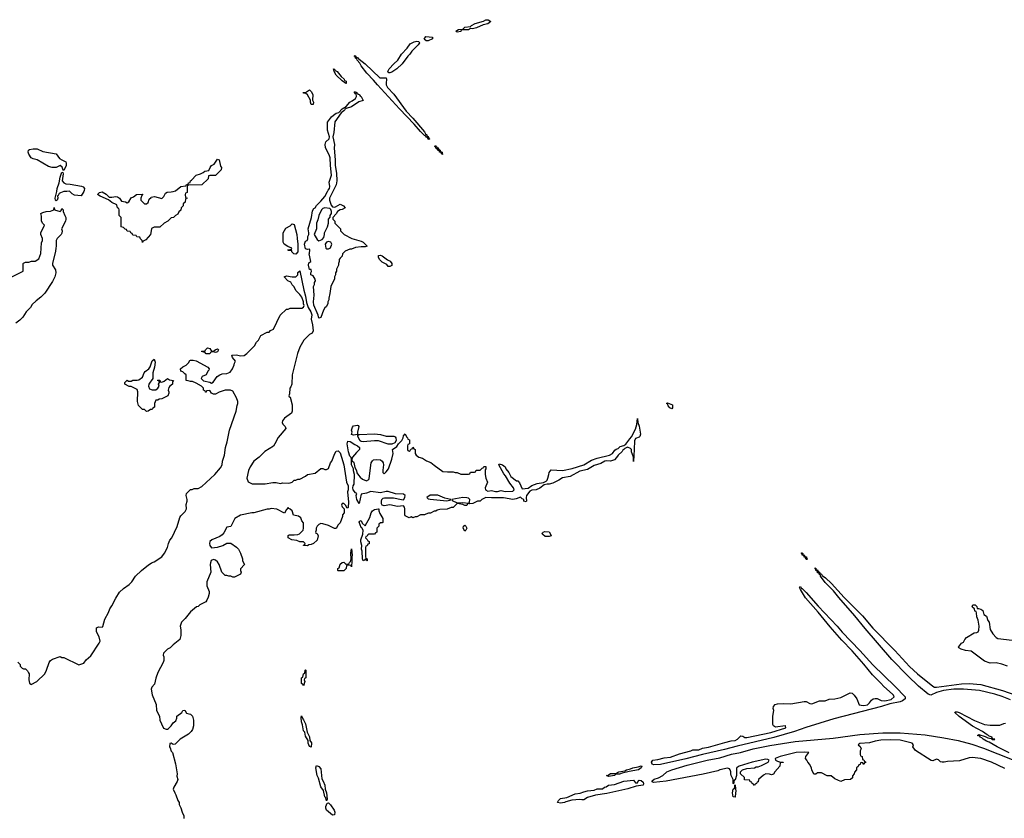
# Model space of a CAD drawing. Header units: inches. Extents: x 1992046 to 2239405, y 126834 to 266391.
# Tile 52 of 71: x 2048629 to 2058896, y 213465 to 221790. Entities that reach past the tile are written whole.
import ezdxf

# ---------------------------------------------------------------- set-up
doc = ezdxf.new("R2010")
doc.units = ezdxf.units.IN
doc.header["$MEASUREMENT"] = 0
for name, color, linetype in [('C0241', 7, 'Continuous'), ('C0242', 7, 'Continuous'), ('C0251', 7, 'Continuous'), ('C0252', 7, 'Continuous')]:
    doc.layers.add(name, color=color, linetype=linetype)

msp = doc.modelspace()

# ---------------------------------------------------------------- linework, layer by layer
at = {"layer": 'C0241', "color": 6, "elevation": 100}
for points in [[(2049120, 220000), (2049090, 219998), (2049055, 219985), (2049042, 219978), (2049030, 219958), (2049024, 219956), (2049025, 219930), (2049018, 219910), (2049010, 219902), (2049002, 219910), (2048999, 219930), (2049014, 219986), (2049015, 220000)], [(2049297, 220000), (2049270, 219953), (2049200, 219960), (2049176, 219976), (2049152, 220000)], [(2050000, 219588), (2049992, 219550), (2049944, 219496), (2049918, 219482), (2049910, 219468), (2049906, 219490), (2049887, 219507), (2049882, 219522), (2049850, 219526), (2049842, 219542), (2049810, 219546), (2049802, 219562), (2049787, 219567), (2049782, 219582), (2049750, 219586), (2049742, 219602), (2049730, 219606), (2049710, 219626), (2049686, 219630), (2049686, 219730), (2049666, 219750), (2049666, 219810), (2049662, 219822), (2049648, 219830), (2049642, 219862), (2049590, 219884), (2049554, 219914), (2049469, 219950), (2049442, 219970), (2049446, 219974), (2049462, 219990), (2049490, 219995), (2049530, 219973), (2049562, 219942), (2049590, 219939), (2049630, 219947), (2049650, 219943), (2049670, 219930), (2049690, 219898), (2049731, 219891), (2049750, 219882), (2049768, 219892), (2049790, 219934), (2049816, 219944), (2049846, 219970), (2049907, 219973), (2049914, 219970), (2049902, 219958), (2049891, 219930), (2049892, 219910), (2049930, 219871), (2049950, 219871), (2049970, 219885), (2049980, 219920), (2050000, 219938)], [(2048506, 219090), (2048666, 219170), (2048666, 219250), (2048670, 219254), (2048690, 219262), (2048724, 219264), (2048752, 219272), (2048790, 219272), (2048830, 219298), (2048850, 219354), (2048856, 219464), (2048868, 219490), (2048868, 219510), (2048848, 219550), (2048848, 219570), (2048886, 219650), (2048870, 219666), (2048858, 219690), (2048856, 219744), (2048848, 219770), (2048870, 219781), (2048906, 219790), (2048950, 219795), (2048986, 219810), (2048990, 219832), (2048992, 219810), (2049050, 219791), (2049060, 219800), (2049070, 219822), (2049082, 219810), (2049082, 219790), (2049098, 219750), (2049111, 219730), (2049111, 219710), (2049105, 219690), (2049065, 219610), (2049071, 219590), (2049070, 219566), (2049062, 219550), (2049018, 219510), (2049011, 219490), (2049011, 219430), (2049005, 219410), (2049004, 219376), (2048971, 219250), (2048971, 219230), (2049002, 219182), (2049007, 219150), (2048994, 219110), (2048970, 219062), (2048890, 218941), (2048850, 218899), (2048800, 218860), (2048760, 218820), (2048742, 218790), (2048695, 218745), (2048661, 218690), (2048630, 218659), (2048590, 218628)], [(2050000, 217728), (2049993, 217727), (2049970, 217708), (2049950, 217706), (2049930, 217726), (2049910, 217726), (2049868, 217768), (2049859, 217810), (2049862, 217910), (2049855, 217935), (2049790, 217968), (2049770, 217968), (2049726, 217990), (2049726, 218010), (2049750, 218032), (2049764, 218024), (2049790, 218022), (2049810, 218032), (2049853, 218033), (2049870, 218038), (2049910, 218065), (2049926, 218110), (2049936, 218124), (2049975, 218150), (2049989, 218171), (2050000, 218204)], [(2050000, 218027), (2049988, 218012), (2049977, 217990), (2049971, 217970), (2049983, 217943), (2050000, 217936)], [(2048610, 215094), (2048634, 215070), (2048634, 215050), (2048654, 215030), (2048670, 215022), (2048690, 215022), (2048710, 215002), (2048722, 214982), (2048726, 214970), (2048723, 214910), (2048730, 214874), (2048744, 214864), (2048750, 214862), (2048808, 214892), (2048890, 214972), (2048909, 215011), (2048935, 215090), (2048950, 215112), (2048970, 215125), (2049050, 215151), (2049070, 215142), (2049090, 215142), (2049245, 215065), (2049297, 215083), (2049322, 215118), (2049370, 215158), (2049459, 215290), (2049469, 215311), (2049458, 215358), (2049429, 215410), (2049429, 215450), (2049450, 215461), (2049490, 215458), (2049496, 215464), (2049518, 215542), (2049554, 215610), (2049569, 215650), (2049590, 215682), (2049630, 215762), (2049670, 215822), (2049710, 215862), (2049770, 215902), (2049798, 215930), (2049838, 215990), (2049898, 216050), (2049973, 216107), (2050000, 216125)]]:
    msp.add_lwpolyline(points, dxfattribs=at)
at = {"layer": 'C0242', "color": 6, "elevation": 100}
msp.add_lwpolyline([(2049090, 220218), (2049083, 220223), (2049072, 220252), (2049050, 220269), (2049010, 220249), (2048969, 220249), (2048930, 220259), (2048810, 220329), (2048770, 220339), (2048750, 220349), (2048723, 220390), (2048717, 220410), (2048722, 220430), (2048730, 220436), (2048770, 220443), (2048810, 220443), (2048870, 220416), (2049010, 220391), (2049044, 220344), (2049068, 220328), (2049111, 220310), (2049115, 220295), (2049112, 220270)], close=True, dxfattribs=at)
for points in [[(2049015, 220000), (2049018, 220030), (2049041, 220090), (2049050, 220150), (2049070, 220202), (2049078, 220198), (2049084, 220184), (2049073, 220110), (2049090, 220090), (2049110, 220079), (2049157, 220077), (2049274, 220054), (2049290, 220048), (2049304, 220030), (2049303, 220010), (2049297, 220000)], [(2049152, 220000), (2049150, 220002), (2049120, 220000)]]:
    msp.add_lwpolyline(points, dxfattribs=at)
at = {"layer": 'C0251', "color": 6, "elevation": 100}
for points in [[(2050374, 220000), (2050374, 219990), (2050358, 219982), (2050354, 219970), (2050358, 219938), (2050374, 219930), (2050358, 219922), (2050354, 219890), (2050334, 219870), (2050332, 219850), (2050314, 219830), (2050310, 219806), (2050290, 219786), (2050277, 219763), (2050252, 219748), (2050234, 219730), (2050210, 219726), (2050174, 219690), (2050134, 219670), (2050092, 219628), (2050030, 219628), (2050005, 219615), (2050000, 219588)], [(2050000, 219938), (2050001, 219939), (2050034, 219946), (2050112, 219928), (2050133, 219947), (2050150, 219982), (2050166, 219994), (2050210, 219995), (2050229, 220000)], [(2051894, 220000), (2051859, 219930), (2051858, 219910), (2051876, 219856), (2051890, 219839), (2051910, 219835), (2051922, 219838), (2051970, 219867), (2052005, 219850), (2052022, 219830), (2051990, 219813), (2051971, 219809), (2051942, 219790), (2051930, 219768), (2051894, 219730), (2051894, 219710), (2051914, 219690), (2051914, 219670), (2051974, 219610), (2051974, 219590), (2052014, 219550), (2052094, 219510), (2052190, 219481), (2052212, 219470), (2052251, 219430), (2052230, 219422), (2052190, 219424), (2052130, 219415), (2052090, 219398), (2052070, 219398), (2052024, 219376), (2051994, 219350), (2051990, 219326), (2051970, 219306), (2051962, 219290), (2051962, 219270), (2051952, 219250), (2051952, 219230), (2051932, 219190), (2051932, 219170), (2051922, 219150), (2051922, 219130), (2051912, 219110), (2051911, 219089), (2051872, 219010), (2051864, 218936), (2051852, 218888), (2051851, 218869), (2051842, 218850), (2051842, 218830), (2051824, 218796), (2051812, 218788), (2051797, 218763), (2051770, 218686), (2051750, 218678), (2051741, 218710), (2051696, 218816), (2051693, 218850), (2051698, 218918), (2051693, 219010), (2051702, 219030), (2051702, 219050), (2051713, 219070), (2051710, 219086), (2051690, 219122), (2051666, 219130), (2051666, 219150), (2051673, 219167), (2051670, 219186), (2051650, 219186), (2051639, 219230), (2051645, 219255), (2051666, 219270), (2051646, 219350), (2051650, 219354), (2051654, 219390), (2051650, 219399), (2051630, 219394), (2051610, 219402), (2051598, 219450), (2051610, 219482), (2051626, 219490), (2051634, 219506), (2051634, 219530), (2051644, 219550), (2051645, 219570), (2051636, 219610), (2051672, 219728), (2051683, 219797), (2051697, 219823), (2051710, 219828), (2051725, 219855), (2051770, 219899), (2051811, 219949), (2051839, 220000)], [(2050000, 216125), (2050010, 216131), (2050030, 216138), (2050110, 216191), (2050139, 216230), (2050169, 216290), (2050179, 216330), (2050196, 216364), (2050214, 216390), (2050272, 216508), (2050299, 216601), (2050310, 216618), (2050356, 216664), (2050369, 216690), (2050365, 216735), (2050374, 216770), (2050374, 216790), (2050364, 216830), (2050369, 216851), (2050410, 216892), (2050427, 216893), (2050450, 216902), (2050490, 216905), (2050530, 216925), (2050664, 217050), (2050722, 217118), (2050739, 217150), (2050745, 217190), (2050766, 217250), (2050776, 217330), (2050793, 217390), (2050817, 217510), (2050888, 217708), (2050895, 217770), (2050902, 217790), (2050902, 217810), (2050889, 217850), (2050850, 217918), (2050828, 217928), (2050770, 217929), (2050710, 217909), (2050670, 217888), (2050650, 217888), (2050630, 217898), (2050610, 217926), (2050578, 217922), (2050573, 217907), (2050567, 217907), (2050562, 217922), (2050546, 217930), (2050546, 217950), (2050526, 217970), (2050470, 218002), (2050430, 218018), (2050410, 218018), (2050387, 218027), (2050366, 218030), (2050366, 218090), (2050350, 218098), (2050330, 218118), (2050308, 218128), (2050306, 218150), (2050330, 218172), (2050366, 218190), (2050390, 218214), (2050402, 218238), (2050410, 218242), (2050438, 218242), (2050470, 218235), (2050591, 218170), (2050605, 218150), (2050602, 218138), (2050590, 218126), (2050572, 218090), (2050532, 218070), (2050522, 218050), (2050546, 218026), (2050611, 218011), (2050630, 218002), (2050648, 218012), (2050689, 218071), (2050715, 218090), (2050742, 218098), (2050790, 218103), (2050824, 218116), (2050849, 218150), (2050867, 218193), (2050868, 218210), (2050879, 218230), (2050849, 218270), (2050842, 218290), (2050845, 218295), (2050890, 218297), (2050932, 218288), (2050969, 218291), (2050998, 218310), (2051078, 218390), (2051098, 218430), (2051118, 218450), (2051143, 218497), (2051208, 218532), (2051230, 218534), (2051246, 218550), (2051275, 218565), (2051346, 218710), (2051410, 218774), (2051430, 218774), (2051450, 218782), (2051570, 218785), (2051590, 218794), (2051595, 218810), (2051588, 218830), (2051588, 218850), (2051570, 218898), (2051550, 218926), (2051509, 218969), (2051490, 219006), (2051470, 219026), (2051455, 219055), (2051426, 219070), (2051386, 219110), (2051410, 219122), (2051470, 219111), (2051510, 219111), (2051529, 219130), (2051530, 219154), (2051550, 219172), (2051593, 218970), (2051610, 218910), (2051621, 218841), (2051636, 218790), (2051664, 218744), (2051675, 218715), (2051670, 218670), (2051683, 218610), (2051690, 218546), (2051678, 218522), (2051650, 218508), (2051592, 218450), (2051550, 218378), (2051527, 218310), (2051471, 218090), (2051466, 217990), (2051456, 217964), (2051445, 217950), (2051442, 217890), (2051434, 217870), (2051438, 217858), (2051450, 217854), (2051470, 217774), (2051471, 217709), (2051462, 217690), (2051390, 217635), (2051371, 217610), (2051367, 217590), (2051374, 217574), (2051398, 217550), (2051405, 217530), (2051324, 217436), (2051291, 217369), (2051274, 217346), (2051185, 217290), (2051125, 217230), (2051071, 217190), (2051031, 217129), (2051016, 217090), (2050998, 217010), (2051012, 216972), (2051052, 216952), (2051190, 216951), (2051270, 216966), (2051305, 216965), (2051350, 216956), (2051370, 216961), (2051430, 216958), (2051450, 216962), (2051469, 216971), (2051490, 216991), (2051510, 216992), (2051530, 217002), (2051550, 217002), (2051610, 217032), (2051630, 217051), (2051710, 217062), (2051770, 217112), (2051790, 217112), (2051810, 217102), (2051830, 217102), (2051848, 217112), (2051869, 217170), (2051885, 217190), (2051914, 217270), (2051930, 217291), (2051950, 217296), (2051970, 217277), (2051986, 217230), (2052009, 217150), (2052036, 216970), (2052055, 216930), (2052055, 216890), (2052048, 216870), (2052058, 216762), (2052054, 216710), (2052050, 216698), (2052042, 216702), (2052030, 216726), (2052010, 216746), (2051990, 216746), (2051985, 216730), (2051990, 216714), (2052014, 216690), (2052012, 216650), (2051994, 216630), (2051994, 216610), (2051970, 216546), (2051950, 216526), (2051930, 216488), (2051910, 216486), (2051850, 216518), (2051790, 216535), (2051770, 216538), (2051750, 216528), (2051732, 216510), (2051722, 216490), (2051722, 216470), (2051714, 216450), (2051718, 216438), (2051730, 216434), (2051742, 216410), (2051730, 216366), (2051694, 216330), (2051670, 216318), (2051644, 216316), (2051630, 216306), (2051590, 216308), (2051590, 216314), (2051602, 216318), (2051606, 216330), (2051587, 216347), (2051550, 216349), (2051520, 216360), (2051466, 216370), (2051428, 216390), (2051430, 216414), (2051440, 216420), (2051490, 216419), (2051530, 216423), (2051548, 216430), (2051586, 216470), (2051588, 216490), (2051587, 216547), (2051570, 216566), (2051559, 216599), (2051535, 216615), (2051485, 216625), (2051469, 216670), (2051450, 216689), (2051435, 216695), (2051430, 216706), (2051410, 216686), (2051390, 216646), (2051310, 216688), (2051250, 216695), (2051230, 216689), (2051210, 216689), (2051070, 216649), (2051050, 216649), (2050930, 216624), (2050871, 216590), (2050831, 216509), (2050790, 216502), (2050758, 216442), (2050740, 216420), (2050717, 216403), (2050631, 216370), (2050611, 216350), (2050608, 216330), (2050611, 216310), (2050630, 216286), (2050690, 216291), (2050746, 216310), (2050790, 216334), (2050830, 216332), (2050890, 216291), (2050911, 216270), (2050931, 216230), (2050951, 216170), (2050952, 216150), (2050972, 216110), (2050933, 216067), (2050932, 216050), (2050938, 216030), (2050932, 216010), (2050870, 215978), (2050850, 215978), (2050830, 215988), (2050810, 215988), (2050790, 215998), (2050770, 215998), (2050738, 216030), (2050709, 216110), (2050690, 216138), (2050670, 216155), (2050650, 216162), (2050627, 216153), (2050618, 216130), (2050616, 216110), (2050621, 216030), (2050579, 215930), (2050581, 215890), (2050605, 215830), (2050606, 215810), (2050596, 215770), (2050581, 215739), (2050570, 215722), (2050508, 215692), (2050490, 215675), (2050471, 215669), (2050410, 215619), (2050353, 215547), (2050316, 215510), (2050301, 215470), (2050311, 215430), (2050311, 215371), (2050298, 215330), (2050230, 215274), (2050199, 215241), (2050170, 215228), (2050130, 215186), (2050126, 215166), (2050132, 215150), (2050131, 215110), (2050125, 215090), (2050070, 214986), (2050050, 214926), (2050036, 214864), (2050006, 214834), (2050001, 214810), (2050010, 214752), (2050051, 214651), (2050056, 214590), (2050086, 214530), (2050091, 214490), (2050106, 214450), (2050130, 214405), (2050155, 214395), (2050170, 214395), (2050180, 214400), (2050209, 214430), (2050230, 214459), (2050258, 214482), (2050269, 214510), (2050269, 214530), (2050318, 214570), (2050331, 214591), (2050350, 214592), (2050370, 214562), (2050393, 214553), (2050410, 214552), (2050431, 214531), (2050442, 214490), (2050442, 214430), (2050431, 214390), (2050418, 214370), (2050390, 214342), (2050302, 214290), (2050250, 214238), (2050230, 214235), (2050210, 214248), (2050194, 214246), (2050191, 214210), (2050199, 214199), (2050210, 214165), (2050221, 214150), (2050255, 214035), (2050271, 213930), (2050266, 213906), (2050278, 213870), (2050271, 213849), (2050236, 213790), (2050231, 213770), (2050245, 213730), (2050258, 213710), (2050278, 213650), (2050291, 213631), (2050291, 213610), (2050310, 213574), (2050322, 213530), (2050342, 213490), (2050342, 213462)], [(2050000, 218204), (2050010, 218234), (2050030, 218252), (2050042, 218222), (2050036, 218170), (2050019, 218110), (2050018, 218050), (2050000, 218027)], [(2050000, 217936), (2050010, 217931), (2050048, 217932), (2050070, 217951), (2050084, 217970), (2050078, 217990), (2050086, 218010), (2050082, 218022), (2050066, 218030), (2050070, 218034), (2050090, 218032), (2050094, 218014), (2050110, 218012), (2050136, 218024), (2050169, 218051), (2050190, 218038), (2050232, 218030), (2050224, 218016), (2050222, 217990), (2050194, 217970), (2050185, 217955), (2050178, 217930), (2050185, 217910), (2050184, 217896), (2050174, 217870), (2050110, 217838), (2050084, 217836), (2050070, 217826), (2050050, 217826), (2050034, 217790), (2050034, 217750), (2050018, 217742), (2050012, 217728), (2050000, 217728)], [(2058960, 214700), (2058874, 214734), (2058799, 214759), (2058638, 214798), (2058470, 214812), (2058370, 214813), (2058263, 214797), (2058190, 214776), (2058130, 214748), (2058101, 214761), (2058003, 214843), (2057889, 214949), (2057722, 215122), (2057445, 215445), (2057337, 215577), (2057170, 215766), (2057115, 215835), (2057030, 215925), (2056981, 215990), (2056979, 215999), (2056965, 216010), (2056963, 216023), (2056950, 216026), (2056945, 216045), (2056930, 216050), (2056928, 216068), (2056922, 216070), (2056925, 216075), (2056935, 216065), (2056931, 216051), (2056944, 216056), (2056950, 216054), (2056957, 216037), (2056970, 216032), (2056977, 216017), (2056990, 216012), (2056998, 215998), (2057033, 215973), (2057094, 215914), (2057227, 215767), (2057417, 215577), (2057527, 215447), (2057756, 215216), (2057909, 215049), (2057990, 214970), (2058150, 214842), (2058170, 214834), (2058190, 214831), (2058450, 214867), (2058531, 214869), (2058650, 214862), (2058878, 214798), (2059016, 214750)], [(2058930, 215053), (2058870, 215073), (2058810, 215085), (2058750, 215084), (2058690, 215102), (2058550, 215208), (2058490, 215215), (2058448, 215228), (2058422, 215242), (2058418, 215250), (2058450, 215291), (2058470, 215302), (2058484, 215330), (2058502, 215350), (2058582, 215398), (2058610, 215403), (2058622, 215410), (2058632, 215428), (2058633, 215470), (2058625, 215530), (2058610, 215566), (2058608, 215608), (2058602, 215622), (2058590, 215626), (2058586, 215650), (2058570, 215658), (2058562, 215670), (2058568, 215690), (2058594, 215690), (2058610, 215674), (2058614, 215654), (2058626, 215654), (2058650, 215645), (2058671, 215631), (2058682, 215590), (2058711, 215571), (2058726, 215526), (2058738, 215510), (2058750, 215434), (2058776, 215390), (2058810, 215351), (2058830, 215339), (2058978, 215322)], [(2058947, 214147), (2058821, 214210), (2058739, 214259), (2058709, 214270), (2058675, 214290), (2058663, 214303), (2058644, 214310), (2058642, 214322), (2058618, 214330), (2058630, 214338), (2058697, 214317), (2058724, 214304), (2058758, 214298), (2058770, 214286), (2058790, 214285), (2058798, 214290), (2058775, 214295), (2058770, 214306), (2058766, 214306), (2058768, 214310), (2058740, 214320), (2058733, 214330), (2058716, 214336), (2058669, 214370), (2058566, 214426), (2058427, 214527), (2058379, 214570), (2058385, 214575), (2058404, 214576), (2058426, 214570), (2058586, 214486), (2058690, 214445), (2058750, 214437), (2058850, 214435), (2058890, 214454), (2058910, 214457)], [(2058903, 213983), (2058762, 214050), (2058650, 214089), (2058561, 214099), (2058530, 214095), (2058430, 214066), (2058303, 214057), (2058270, 214049), (2058249, 214049), (2058230, 214055), (2058210, 214075), (2058190, 214082), (2058150, 214066), (2058132, 214068), (2057970, 214174), (2057942, 214210), (2057949, 214230), (2057934, 214250), (2057810, 214279), (2057710, 214284), (2057610, 214279), (2057551, 214270), (2057490, 214252), (2057390, 214246), (2057374, 214230), (2057393, 214213), (2057402, 214190), (2057394, 214170), (2057394, 214130), (2057398, 214118), (2057414, 214110), (2057418, 214078), (2057430, 214074), (2057438, 214058), (2057450, 214054), (2057452, 214048), (2057438, 214042), (2057430, 214026), (2057422, 214042), (2057410, 214046), (2057398, 214042), (2057393, 214027), (2057378, 214022), (2057373, 214007), (2057354, 213990), (2057354, 213970), (2057333, 213947), (2057332, 213928), (2057313, 213907), (2057312, 213888), (2057294, 213870), (2057230, 213866), (2057191, 213849), (2057130, 213878), (2057090, 213909), (2057048, 213908), (2056990, 213938), (2056950, 213938), (2056930, 213926), (2056910, 213926), (2056888, 213970), (2056887, 213987), (2056870, 214026), (2056846, 214050), (2056838, 214070), (2056822, 214090), (2056828, 214110), (2056858, 214150), (2056815, 214155), (2056725, 214150), (2056558, 214110), (2056507, 214090), (2056512, 214072), (2056530, 214062), (2056553, 214053), (2056590, 214052), (2056592, 214048), (2056558, 214042), (2056554, 214010), (2056502, 213950), (2056490, 213926), (2056470, 213918), (2056447, 213927), (2056410, 213928), (2056384, 213916), (2056334, 213870), (2056330, 213846), (2056318, 213842), (2056313, 213827), (2056298, 213822), (2056290, 213806), (2056282, 213822), (2056267, 213827), (2056262, 213842), (2056247, 213847), (2056242, 213862), (2056188, 213868), (2056186, 213890), (2056146, 213930), (2056146, 213950), (2056166, 213970), (2056210, 213985), (2056290, 213991), (2056310, 214002), (2056330, 214002), (2056365, 214015), (2056435, 214050), (2056444, 214070), (2056430, 214079), (2056410, 214083), (2056266, 214050), (2056132, 214010), (2056110, 213996), (2056104, 213990), (2056103, 213910), (2056090, 213866), (2056078, 213862), (2056074, 213826), (2056069, 213830), (2056068, 213870), (2056047, 213910), (2056043, 213930), (2056045, 213950), (2056039, 213970), (2056030, 213981), (2056010, 213989), (2055931, 213970), (2055910, 213961), (2055755, 213925), (2055370, 213853), (2055238, 213838), (2055225, 213845), (2055225, 213855), (2055246, 213874), (2055290, 213888), (2055334, 213910), (2055378, 213950), (2055428, 213970), (2055590, 214018), (2055798, 214070), (2055930, 214096), (2056050, 214133), (2056147, 214153), (2056278, 214190), (2056450, 214224), (2056715, 214265), (2057110, 214302), (2057390, 214339), (2057630, 214357), (2057810, 214356), (2058070, 214336), (2058266, 214306), (2058416, 214276), (2058558, 214238), (2058678, 214198), (2058980, 214080)]]:
    msp.add_lwpolyline(points, dxfattribs=at)
for points in [[(2051810, 219831), (2051790, 219823), (2051777, 219810), (2051747, 219750), (2051737, 219703), (2051723, 219670), (2051725, 219610), (2051699, 219550), (2051730, 219500), (2051750, 219485), (2051782, 219498), (2051801, 219519), (2051809, 219550), (2051809, 219570), (2051839, 219630), (2051849, 219670), (2051849, 219710), (2051868, 219732), (2051868, 219748), (2051879, 219770), (2051879, 219790), (2051873, 219813), (2051863, 219823)], [(2051510, 219345), (2051489, 219350), (2051468, 219370), (2051466, 219386), (2051430, 219386), (2051426, 219390), (2051430, 219392), (2051462, 219398), (2051466, 219410), (2051425, 219425), (2051388, 219450), (2051378, 219470), (2051378, 219570), (2051403, 219617), (2051450, 219642), (2051470, 219662), (2051490, 219654), (2051518, 219550), (2051524, 219510), (2051530, 219450), (2051530, 219370)], [(2051850, 219479), (2051827, 219473), (2051816, 219450), (2051822, 219410), (2051830, 219402), (2051850, 219402), (2051870, 219412), (2051884, 219450), (2051872, 219472)], [(2052490, 219217), (2052470, 219219), (2052457, 219237), (2052410, 219263), (2052386, 219286), (2052370, 219310), (2052369, 219331), (2052390, 219337), (2052410, 219330), (2052466, 219286), (2052493, 219273), (2052511, 219250), (2052510, 219229)], [(2050630, 218334), (2050650, 218334), (2050666, 218350), (2050690, 218358), (2050702, 218350), (2050690, 218329), (2050670, 218322), (2050650, 218328), (2050633, 218327), (2050618, 218322), (2050610, 218306), (2050572, 218308), (2050566, 218310), (2050562, 218322), (2050526, 218330), (2050530, 218334), (2050562, 218338), (2050566, 218350), (2050589, 218371), (2050610, 218362)], [(2055430, 217733), (2055410, 217744), (2055390, 217766), (2055385, 217785), (2055375, 217790), (2055383, 217797), (2055435, 217775), (2055437, 217743)], [(2055030, 217186), (2055029, 217230), (2055010, 217286), (2055009, 217310), (2055000, 217320), (2054967, 217333), (2054938, 217322), (2054930, 217310), (2054917, 217303), (2054910, 217290), (2054868, 217252), (2054853, 217227), (2054830, 217203), (2054790, 217190), (2054747, 217193), (2054730, 217189), (2054690, 217163), (2054618, 217142), (2054550, 217101), (2054470, 217083), (2054370, 217030), (2054290, 217014), (2054251, 216989), (2054190, 216960), (2054150, 216947), (2054131, 216949), (2054098, 216942), (2054052, 216908), (2054016, 216890), (2053970, 216885), (2053950, 216876), (2053914, 216830), (2053911, 216810), (2053914, 216770), (2053910, 216766), (2053886, 216770), (2053886, 216790), (2053870, 216795), (2053850, 216812), (2053805, 216795), (2053770, 216789), (2053675, 216805), (2053550, 216805), (2053490, 216811), (2053447, 216790), (2053430, 216773), (2053402, 216770), (2053353, 216747), (2053324, 216744), (2053312, 216748), (2053298, 216742), (2053290, 216728), (2053270, 216728), (2053250, 216738), (2053190, 216746), (2053150, 216706), (2053130, 216706), (2053087, 216687), (2053010, 216686), (2052984, 216676), (2052970, 216666), (2052950, 216666), (2052912, 216648), (2052893, 216647), (2052864, 216636), (2052850, 216628), (2052810, 216628), (2052770, 216608), (2052753, 216607), (2052730, 216598), (2052710, 216608), (2052690, 216598), (2052650, 216618), (2052646, 216630), (2052646, 216690), (2052641, 216710), (2052630, 216724), (2052570, 216717), (2052490, 216732), (2052430, 216724), (2052409, 216729), (2052403, 216743), (2052402, 216770), (2052407, 216790), (2052418, 216802), (2052433, 216807), (2052527, 216807), (2052610, 216788), (2052630, 216787), (2052646, 216810), (2052650, 216830), (2052630, 216845), (2052547, 216847), (2052470, 216871), (2052449, 216871), (2052390, 216858), (2052290, 216872), (2052245, 216855), (2052190, 216846), (2052170, 216746), (2052145, 216790), (2052138, 216830), (2052143, 216850), (2052130, 216858), (2052108, 216888), (2052102, 216910), (2052107, 216933), (2052118, 216950), (2052119, 217050), (2052110, 217086), (2052109, 217109), (2052090, 217150), (2052089, 217209), (2052085, 217225), (2052070, 217239), (2052056, 217284), (2052045, 217370), (2052050, 217398), (2052075, 217395), (2052122, 217362), (2052152, 217350), (2052172, 217330), (2052174, 217310), (2052140, 217280), (2052098, 217230), (2052092, 217210), (2052093, 217193), (2052110, 217182), (2052114, 217174), (2052124, 217124), (2052142, 217090), (2052146, 217066), (2052162, 217042), (2052180, 217020), (2052202, 217002), (2052245, 216985), (2052270, 216998), (2052273, 217007), (2052295, 217170), (2052307, 217193), (2052319, 217201), (2052353, 217207), (2052390, 217201), (2052409, 217189), (2052420, 217170), (2052423, 217150), (2052414, 217094), (2052416, 217070), (2052430, 217056), (2052450, 217076), (2052474, 217110), (2052509, 217210), (2052522, 217270), (2052518, 217310), (2052560, 217340), (2052578, 217370), (2052615, 217405), (2052628, 217430), (2052630, 217454), (2052650, 217472), (2052661, 217441), (2052674, 217430), (2052678, 217418), (2052694, 217410), (2052694, 217370), (2052678, 217362), (2052674, 217350), (2052674, 217310), (2052678, 217298), (2052690, 217294), (2052702, 217298), (2052707, 217313), (2052722, 217318), (2052730, 217334), (2052738, 217318), (2052752, 217310), (2052752, 217270), (2052762, 217250), (2052790, 217231), (2052830, 217221), (2052870, 217191), (2052916, 217176), (2052950, 217145), (2053042, 217082), (2053090, 217076), (2053150, 217078), (2053170, 217071), (2053191, 217071), (2053230, 217052), (2053310, 217054), (2053322, 217058), (2053330, 217074), (2053370, 217074), (2053382, 217078), (2053390, 217094), (2053430, 217094), (2053450, 217114), (2053462, 217118), (2053470, 217134), (2053490, 217134), (2053491, 217110), (2053482, 217098), (2053483, 217050), (2053491, 217011), (2053506, 216970), (2053484, 216910), (2053487, 216890), (2053510, 216876), (2053550, 216881), (2053590, 216871), (2053610, 216871), (2053650, 216881), (2053691, 216871), (2053770, 216874), (2053786, 216890), (2053780, 216910), (2053739, 216959), (2053694, 217034), (2053676, 217056), (2053626, 217150), (2053630, 217162), (2053665, 217150), (2053690, 217130), (2053699, 217110), (2053731, 217071), (2053751, 217030), (2053810, 216985), (2053822, 216982), (2053842, 216962), (2053870, 216901), (2053932, 216908), (2053970, 216936), (2054026, 216954), (2054090, 216965), (2054119, 216981), (2054129, 216990), (2054137, 217010), (2054148, 217048), (2054149, 217071), (2054170, 217098), (2054290, 217092), (2054390, 217111), (2054510, 217151), (2054590, 217198), (2054650, 217221), (2054778, 217250), (2054812, 217268), (2054836, 217304), (2054850, 217314), (2054870, 217322), (2054890, 217342), (2054930, 217351), (2054950, 217366), (2054990, 217422), (2055010, 217442), (2055050, 217522), (2055064, 217570), (2055070, 217632), (2055075, 217590), (2055090, 217552), (2055103, 217470), (2055096, 217444), (2055090, 217438), (2055050, 217424), (2055039, 217401), (2055038, 217310)], [(2052164, 217464), (2052173, 217467), (2052330, 217474), (2052390, 217466), (2052450, 217448), (2052530, 217450), (2052543, 217443), (2052550, 217430), (2052556, 217404), (2052541, 217379), (2052510, 217365), (2052470, 217365), (2052370, 217400), (2052330, 217402), (2052210, 217390), (2052190, 217392), (2052180, 217400), (2052161, 217430), (2052154, 217450), (2052156, 217456), (2052150, 217466), (2052110, 217458), (2052090, 217466), (2052095, 217490), (2052089, 217510), (2052098, 217542), (2052110, 217556), (2052150, 217565), (2052159, 217559), (2052165, 217550), (2052151, 217491), (2052152, 217472)], [(2052910, 216835), (2052875, 216810), (2052890, 216797), (2052910, 216793), (2053084, 216776), (2053110, 216782), (2053118, 216782), (2053126, 216790), (2053063, 216803), (2052990, 216834)], [(2053250, 216810), (2053134, 216790), (2053138, 216778), (2053190, 216754), (2053250, 216758), (2053310, 216751), (2053319, 216761), (2053323, 216790), (2053310, 216801), (2053290, 216806)], [(2052250, 216149), (2052242, 216162), (2052230, 216166), (2052224, 216156), (2052210, 216149), (2052203, 216170), (2052199, 216250), (2052194, 216270), (2052197, 216310), (2052186, 216346), (2052186, 216370), (2052208, 216428), (2052209, 216469), (2052195, 216495), (2052190, 216498), (2052170, 216554), (2052176, 216564), (2052190, 216571), (2052201, 216541), (2052230, 216514), (2052280, 216600), (2052295, 216650), (2052308, 216670), (2052330, 216685), (2052370, 216692), (2052374, 216690), (2052374, 216670), (2052384, 216644), (2052414, 216590), (2052414, 216550), (2052410, 216546), (2052390, 216546), (2052374, 216530), (2052374, 216510), (2052354, 216490), (2052354, 216450), (2052338, 216442), (2052330, 216426), (2052270, 216426), (2052258, 216422), (2052253, 216407), (2052238, 216402), (2052234, 216390), (2052253, 216373), (2052258, 216358), (2052274, 216350), (2052273, 216327), (2052258, 216322), (2052253, 216307), (2052238, 216302), (2052234, 216290), (2052234, 216190), (2052238, 216178), (2052254, 216170), (2052254, 216150)], [(2053270, 216458), (2053255, 216490), (2053258, 216510), (2053270, 216522), (2053282, 216510), (2053291, 216490), (2053282, 216470)], [(2054110, 216402), (2054083, 216423), (2054078, 216430), (2054080, 216440), (2054086, 216450), (2054105, 216455), (2054150, 216451), (2054172, 216412), (2054170, 216409), (2054150, 216402)], [(2052090, 216086), (2052082, 216102), (2052070, 216106), (2052038, 216102), (2052034, 216070), (2052010, 216046), (2051950, 216046), (2051946, 216050), (2051948, 216070), (2051962, 216078), (2051970, 216114), (2051990, 216132), (2052010, 216134), (2052030, 216114), (2052062, 216118), (2052067, 216133), (2052078, 216142), (2052086, 216170), (2052082, 216230), (2052090, 216274), (2052095, 216210), (2052091, 216189), (2052094, 216150)], [(2056791, 216211), (2056810, 216213), (2056815, 216195), (2056832, 216190), (2056835, 216175), (2056845, 216170), (2056837, 216163), (2056830, 216165), (2056823, 216177), (2056825, 216185), (2056810, 216188), (2056807, 216207), (2056790, 216210), (2056787, 216227), (2056778, 216230), (2056790, 216233), (2056795, 216225)], [(2055242, 214022), (2055224, 214030), (2055216, 214050), (2055230, 214070), (2055283, 214077), (2055350, 214095), (2055416, 214104), (2055510, 214137), (2055629, 214170), (2055650, 214180), (2055710, 214179), (2055750, 214195), (2055812, 214208), (2055983, 214257), (2056048, 214272), (2056090, 214277), (2056115, 214290), (2056150, 214326), (2056170, 214323), (2056189, 214309), (2056210, 214309), (2056461, 214359), (2056617, 214410), (2056615, 214430), (2056610, 214431), (2056510, 214416), (2056489, 214429), (2056483, 214443), (2056481, 214530), (2056493, 214590), (2056487, 214610), (2056488, 214630), (2056508, 214652), (2056530, 214660), (2056590, 214663), (2056670, 214660), (2056810, 214684), (2056830, 214682), (2056870, 214662), (2056890, 214660), (2056970, 214691), (2057030, 214691), (2057070, 214707), (2057129, 214711), (2057190, 214725), (2057290, 214772), (2057310, 214771), (2057330, 214750), (2057359, 214710), (2057383, 214650), (2057404, 214644), (2057430, 214643), (2057470, 214650), (2057492, 214670), (2057510, 214698), (2057530, 214711), (2057550, 214716), (2057570, 214715), (2057613, 214693), (2057651, 214691), (2057715, 214705), (2057748, 214730), (2057740, 214750), (2057730, 214761), (2057639, 214839), (2057610, 214875), (2057521, 214961), (2057432, 215072), (2057311, 215211), (2057201, 215321), (2057080, 215460), (2056956, 215616), (2056823, 215763), (2056770, 215850), (2056762, 215870), (2056763, 215877), (2056770, 215883), (2056782, 215862), (2056790, 215860), (2056830, 215820), (2056957, 215677), (2057154, 215470), (2057206, 215406), (2057390, 215216), (2057526, 215066), (2057759, 214839), (2057862, 214730), (2057861, 214710), (2057836, 214690), (2057810, 214681), (2057702, 214658), (2057615, 214630), (2057118, 214502), (2056827, 214413), (2056710, 214370), (2056493, 214307), (2056110, 214217), (2055978, 214182), (2055749, 214131), (2055575, 214085), (2055310, 214028)], [(2051590, 214846), (2051582, 214862), (2051568, 214870), (2051566, 214930), (2051582, 214938), (2051588, 214972), (2051602, 214978), (2051606, 215010), (2051610, 215014), (2051614, 215010), (2051612, 214930), (2051598, 214922), (2051594, 214910), (2051602, 214890)], [(2051670, 214208), (2051650, 214215), (2051643, 214230), (2051637, 214250), (2051638, 214278), (2051610, 214322), (2051602, 214362), (2051590, 214378), (2051579, 214439), (2051567, 214470), (2051564, 214516), (2051568, 214532), (2051581, 214501), (2051590, 214492), (2051610, 214452), (2051625, 214365), (2051650, 214314), (2051655, 214275), (2051672, 214252)], [(2051830, 213646), (2051820, 213680), (2051810, 213690), (2051797, 213757), (2051770, 213794), (2051744, 213884), (2051730, 213910), (2051718, 213990), (2051725, 214015), (2051750, 214007), (2051770, 213982), (2051778, 213878), (2051794, 213854), (2051810, 213811), (2051813, 213770), (2051830, 213730), (2051836, 213664)], [(2054770, 213901), (2054748, 213910), (2054765, 213915), (2054790, 213932), (2054847, 213933), (2054878, 213950), (2054940, 213960), (2054958, 213970), (2055000, 213980), (2055022, 213990), (2055079, 214001), (2055110, 214014), (2055115, 214010), (2055111, 213990), (2055081, 213970), (2054986, 213954), (2054910, 213935), (2054885, 213925), (2054850, 213924), (2054840, 213920), (2054830, 213910)], [(2054490, 213658), (2054470, 213663), (2054385, 213655), (2054323, 213637), (2054310, 213630), (2054270, 213623), (2054238, 213630), (2054248, 213650), (2054270, 213671), (2054336, 213684), (2054420, 213720), (2054474, 213726), (2054510, 213741), (2054550, 213751), (2054620, 213760), (2054650, 213771), (2054707, 213773), (2054726, 213790), (2054745, 213795), (2054768, 213810), (2054830, 213818), (2054930, 213853), (2055030, 213862), (2055050, 213834), (2055070, 213834), (2055082, 213858), (2055090, 213862), (2055110, 213861), (2055130, 213841), (2055135, 213830), (2055130, 213810), (2055058, 213802), (2054970, 213772), (2054750, 213723), (2054632, 213708), (2054550, 213682), (2054510, 213659)], [(2056090, 213686), (2056068, 213688), (2056062, 213730), (2056068, 213770), (2056082, 213778), (2056086, 213790), (2056086, 213814), (2056091, 213810), (2056092, 213772), (2056098, 213750), (2056092, 213730)], [(2051890, 213498), (2051830, 213550), (2051820, 213570), (2051820, 213590), (2051836, 213624), (2051850, 213626), (2051870, 213607), (2051908, 213550), (2051916, 213530), (2051910, 213502)]]:
    msp.add_lwpolyline(points, close=True, dxfattribs=at)
at = {"layer": 'C0252', "color": 6, "elevation": 100}
for points in [[(2053350, 221697), (2053330, 221698), (2053310, 221685), (2053234, 221686), (2053230, 221669), (2053190, 221662), (2053178, 221670), (2053206, 221690), (2053249, 221691), (2053270, 221711), (2053330, 221718), (2053342, 221730), (2053378, 221750), (2053466, 221774), (2053490, 221790), (2053514, 221790), (2053542, 221770), (2053511, 221749), (2053463, 221737), (2053394, 221706)], [(2052890, 221569), (2052866, 221570), (2052848, 221588), (2052864, 221616), (2052934, 221610), (2052932, 221590)], [(2052490, 221235), (2052478, 221238), (2052468, 221250), (2052483, 221277), (2052529, 221331), (2052573, 221367), (2052609, 221431), (2052670, 221492), (2052701, 221539), (2052741, 221559), (2052770, 221565), (2052790, 221562), (2052798, 221550), (2052785, 221530), (2052718, 221462), (2052698, 221430), (2052678, 221410), (2052618, 221330), (2052563, 221277), (2052510, 221244)], [(2052897, 220543), (2052890, 220545), (2052880, 220560), (2052870, 220565), (2052860, 220580), (2052850, 220584), (2052810, 220624), (2052743, 220703), (2052590, 220861), (2052360, 221110), (2052320, 221160), (2052250, 221233), (2052190, 221310), (2052176, 221336), (2052148, 221370), (2052144, 221384), (2052130, 221390), (2052127, 221407), (2052118, 221410), (2052123, 221417), (2052135, 221410), (2052138, 221398), (2052150, 221397), (2052162, 221382), (2052170, 221379), (2052230, 221330), (2052385, 221185), (2052450, 221185), (2052454, 221170), (2052449, 221130), (2052450, 221110), (2052464, 221084), (2052530, 221013), (2052658, 220838), (2052730, 220765), (2052850, 220622), (2052861, 220601), (2052874, 220590), (2052878, 220578), (2052890, 220573), (2052895, 220555), (2052905, 220550)], [(2052030, 221124), (2051990, 221154), (2051930, 221214), (2051907, 221250), (2051903, 221277), (2051910, 221275), (2051920, 221260), (2051938, 221250), (2051980, 221200), (2052014, 221170), (2052017, 221157), (2052032, 221150), (2052033, 221133), (2052038, 221130)], [(2051670, 220906), (2051662, 220930), (2051662, 220950), (2051630, 221008), (2051610, 221026), (2051590, 221026), (2051586, 221030), (2051609, 221031), (2051650, 221058), (2051670, 221042), (2051686, 221010), (2051682, 220950), (2051691, 220930), (2051690, 220906)], [(2053030, 220387), (2053025, 220405), (2053008, 220410), (2053005, 220425), (2052990, 220428), (2052984, 220444), (2052970, 220450), (2052966, 220466), (2052959, 220470), (2052962, 220478), (2052970, 220477), (2052976, 220470), (2052978, 220458), (2052990, 220456), (2052998, 220438), (2053013, 220430), (2053016, 220416), (2053033, 220410), (2053034, 220394), (2053042, 220390)]]:
    msp.add_lwpolyline(points, close=True, dxfattribs=at)
for points in [[(2051839, 220000), (2051846, 220014), (2051859, 220030), (2051864, 220050), (2051857, 220097), (2051882, 220170), (2051870, 220270), (2051866, 220350), (2051861, 220370), (2051819, 220459), (2051814, 220490), (2051821, 220519), (2051856, 220550), (2051858, 220570), (2051838, 220638), (2051838, 220722), (2051882, 220778), (2051903, 220797), (2051930, 220816), (2051958, 220822), (2051990, 220861), (2052033, 220887), (2052070, 220930), (2052096, 220944), (2052129, 220970), (2052141, 220990), (2052138, 221018), (2052130, 221019), (2052119, 221030), (2052121, 221039), (2052130, 221041), (2052134, 221034), (2052145, 221030), (2052144, 221024), (2052150, 221025), (2052154, 221014), (2052170, 221010), (2052178, 220998), (2052191, 220990), (2052211, 220949), (2052166, 220934), (2052090, 220882), (2052034, 220866), (2052022, 220858), (2052020, 220850), (2052010, 220840), (2051980, 220820), (2051915, 220725), (2051906, 220614), (2051896, 220570), (2051913, 220490), (2051909, 220450), (2051920, 220330), (2051918, 220270), (2051933, 220190), (2051937, 220110), (2051928, 220070), (2051894, 220000)], [(2050229, 220000), (2050253, 220007), (2050309, 220050), (2050362, 220058), (2050370, 220072), (2050386, 220074), (2050388, 220090), (2050407, 220093), (2050409, 220110), (2050422, 220118), (2050470, 220171), (2050516, 220184), (2050543, 220197), (2050558, 220210), (2050602, 220218), (2050615, 220250), (2050629, 220270), (2050657, 220283), (2050690, 220338), (2050710, 220331), (2050724, 220264), (2050734, 220250), (2050730, 220226), (2050670, 220166), (2050610, 220166), (2050598, 220162), (2050594, 220130), (2050530, 220068), (2050390, 220066), (2050378, 220062), (2050374, 220050), (2050374, 220000)]]:
    msp.add_lwpolyline(points, dxfattribs=at)

doc.saveas('drawing.dxf')
